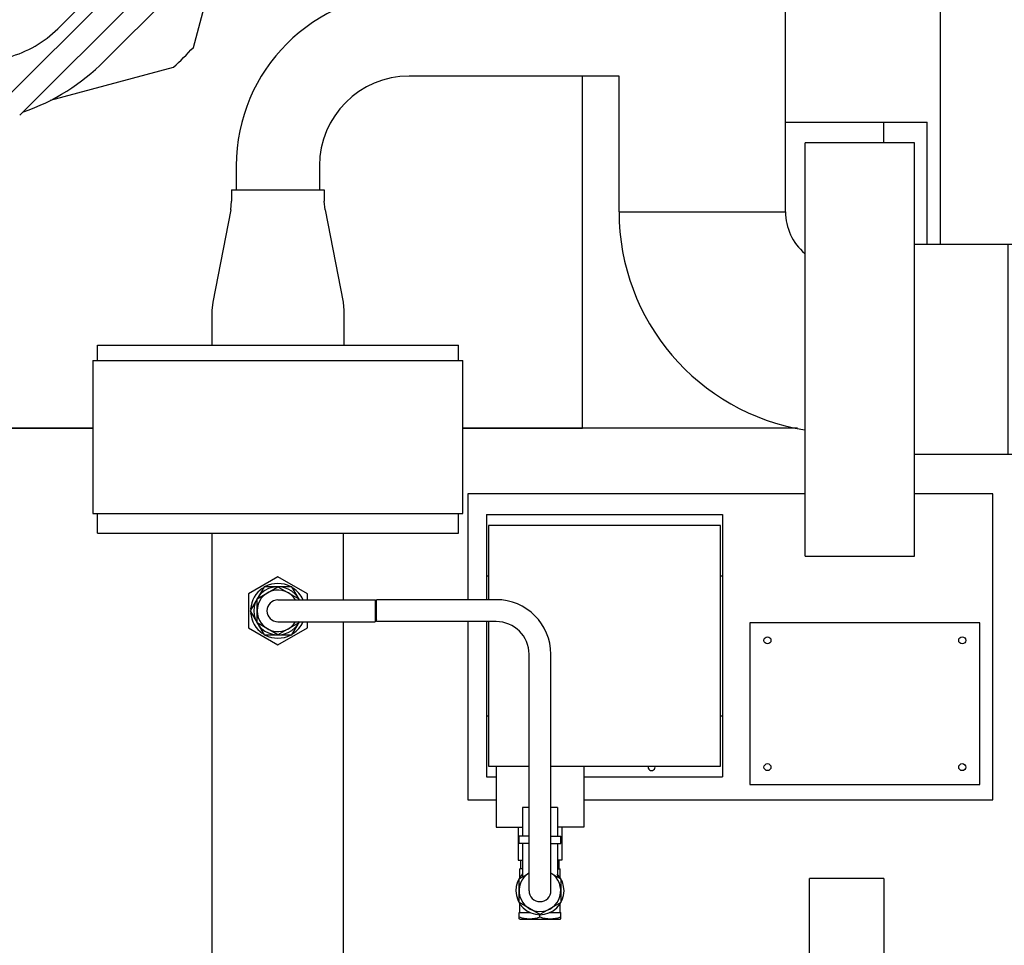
# Model space of a CAD drawing. Header units: millimetres. Extents: x 0 to 1189, y 0 to 841.
# Tile 163 of 175: x 930 to 948, y 452 to 469. Entities that reach past the tile are written whole.
import ezdxf

# ---------------------------------------------------------------- set-up
doc = ezdxf.new("R2010")
doc.units = ezdxf.units.MM
doc.header["$LTSCALE"] = 65.395
for name, color, linetype in [('0006_713500_32_SIMPLE_D_PBL1215', 7, 'CONTINUOUS'), ('0006_725600_24_SIMPLE1_X_PBL1243', 7, 'CONTINUOUS'), ('0006_949708_15_SIMPLE_X_PBL1218', 7, 'CONTINUOUS'), ('25007_060000_TLKGS_KGS_V_ABL1244', 7, 'CONTINUOUS'), ('25007_061000_TLKGS_KGS_V_ABL1245', 7, 'CONTINUOUS'), ('25007_153200_271333_ABL1181', 7, 'CONTINUOUS'), ('25007_153200_31_ABL1237', 7, 'CONTINUOUS'), ('25007_153200_31_T1_PBL1389', 7, 'CONTINUOUS'), ('25007_153200_93_ABL1253', 7, 'CONTINUOUS'), ('25007_153200_93_T1_PBL1266', 7, 'CONTINUOUS'), ('25007_153200_93_T2_PBL1275', 7, 'CONTINUOUS'), ('25007_634500_05_SIMPLE1_A_ABL1246', 7, 'CONTINUOUS'), ('25007_634500_05_SIMPLE1_T1_A_PBL1247', 7, 'CONTINUOUS'), ('25007_641000_05_SIMPLE1_E_ABL1251', 7, 'CONTINUOUS'), ('25007_641000_05_SIMPLE1_T1_E_PBL1252', 7, 'CONTINUOUS'), ('25007_641000_05_SIMPLE1_T2_E_PBL1264', 7, 'CONTINUOUS'), ('25067_000000_TLKGS_MARKETING_ABL1229', 7, 'CONTINUOUS'), ('25067_030000_TLKGS_V_ABL1230', 7, 'CONTINUOUS'), ('25067_100000_TLKGS_V_ABL1261', 7, 'CONTINUOUS'), ('25067_111000_21_SIMPLE1_A_ABL1271', 7, 'CONTINUOUS'), ('25067_111000_21_SIMPLE1_T1_A_PBL1272', 7, 'CONTINUOUS'), ('25067_153000_20_T1_PBL1348', 7, 'CONTINUOUS'), ('25067_153000_20_T3_PBL1228', 7, 'CONTINUOUS'), ('6M25C_GENSET_KPL_GRUNDRAHMEN_ABL1179', 7, 'CONTINUOUS'), ('6M25C_GENSET_KPL_GRUNDRAHMEN_T1_PBL1180', 7, 'CONTINUOUS'), ('6M25C_GENSET_SCHUTZHAUBE_ABL1249', 7, 'CONTINUOUS'), ('6M25C_GENSET_SCHUTZHAUBE_T1_PBL1250', 7, 'CONTINUOUS'), ('BOGEN-S-2D-90-76_1X2_9_PBL1265', 7, 'CONTINUOUS'), ('D2616-2-K-60_3-2_9-42_4-2_6_PBL1267', 7, 'CONTINUOUS'), ('D3870-A2-L-10_PBL1290', 7, 'CONTINUOUS'), ('D3870-A2-L-10_PBL1292', 7, 'CONTINUOUS'), ('D3901-S10A-G3_8_PBL1226', 7, 'CONTINUOUS'), ('DIN1566-G3_8AXG1_4_PBL1291', 7, 'CONTINUOUS'), ('EN1092-1-01A-DN50-PN16-61_5_PBL1238', 7, 'CONTINUOUS'), ('EN1092-1-01A-DN50-PN16-61_5_PBL1254', 7, 'CONTINUOUS'), ('ERMETO_SCHWEISSKEGEL-SKA10X2RB_PBL1227', 7, 'CONTINUOUS'), ('KUGELHAHN_10-0_PBL1216', 7, 'CONTINUOUS'), ('LAUTERBACH_SP_RING_2_0165_70_PBL1239', 7, 'CONTINUOUS'), ('LAUTERBACH_SP_RING_2_0185_50_PBL1235', 7, 'CONTINUOUS'), ('links_5_VBL1178', 7, 'CONTINUOUS'), ('PUMPENAGGRR45_125_160_FL-Z-DB50_PBL1194', 7, 'CONTINUOUS'), ('SVH10LR_PBL1211', 7, 'CONTINUOUS')]:
    doc.layers.add(name, color=color, linetype=linetype)

# ---------------------------------------------------------------- blocks, each defined once
blk = doc.blocks.new('6M25C_GENSET_KPL_GRUNDRAHMEN_T1_PBL1180', base_point=(919.249, 445.6))
at = {"layer": '6M25C_GENSET_KPL_GRUNDRAHMEN_T1_PBL1180', "color": 7, "linetype": 'Continuous'}
for p, q in [((931.548, 461.6), (927.38, 461.6)), ((944.43, 461.6), (938.308, 461.6)), ((944.567, 460.4), (938.4, 460.4)), ((938.4, 460.4), (938.4, 458.464)), ((948, 460.4), (946.567, 460.4)), ((948, 454.8), (948, 460.4)), ((938.4, 458.064), (938.4, 454.8)), ((938.4, 454.8), (938.92, 454.8)), ((940.52, 454.8), (948, 454.8))]:
    blk.add_line(p, q, dxfattribs=at)
blk = doc.blocks.new('6M25C_GENSET_KPL_GRUNDRAHMEN_ABL1179', base_point=(919.249, 445.6))
at = {"layer": '6M25C_GENSET_KPL_GRUNDRAHMEN_T1_PBL1180'}
blk.add_blockref('6M25C_GENSET_KPL_GRUNDRAHMEN_T1_PBL1180', (919.249, 445.6), dxfattribs=at)
blk = doc.blocks.new('PUMPENAGGRR45_125_160_FL-Z-DB50_PBL1194', base_point=(943.669, 446.97))
at = {"layer": 'PUMPENAGGRR45_125_160_FL-Z-DB50_PBL1194', "color": 7, "linetype": 'Continuous'}
for p, q in [((946.009, 453.36), (944.649, 453.36)), ((944.649, 441.36), (944.649, 453.36)), ((946.009, 453.36), (946.009, 441.36))]:
    blk.add_line(p, q, dxfattribs=at)
blk = doc.blocks.new('SVH10LR_PBL1211', base_point=(939.72, 453.16))
at = {"layer": 'SVH10LR_PBL1211', "color": 7, "linetype": 'Continuous'}
for p, q in [((939.37, 453.54), (939.37, 453.7)), ((940.07, 453.54), (940.07, 453.7)), ((939.4, 453.54), (939.35, 453.54)), ((939.35, 453.368), (939.35, 453.54)), ((940.04, 453.54), (940.09, 453.54)), ((940.09, 453.368), (940.09, 453.54)), ((939.35, 452.74), (939.35, 452.912)), ((940.09, 452.74), (940.09, 452.912)), ((939.34, 452.74), (939.54, 452.74)), ((939.34, 452.626), (939.34, 452.74)), ((939.35, 452.62), (939.34, 452.626)), ((939.35, 452.62), (940.09, 452.62)), ((939.72, 452.66), (939.72, 452.7)), ((939.9, 452.74), (940.1, 452.74)), ((940.09, 452.62), (940.1, 452.626)), ((940.1, 452.626), (940.1, 452.74))]:
    blk.add_line(p, q, dxfattribs=at)
for points in [[(939.34, 452.66), (939.401, 452.639), (939.53, 452.612), (939.659, 452.639), (939.72, 452.66)], [(939.72, 452.66), (939.781, 452.639), (939.91, 452.612), (940.039, 452.639), (940.1, 452.66)]]:
    blk.add_open_spline(points, degree=3, knots=[0, 0, 0, 0, 0.5, 1, 1, 1, 1], dxfattribs=at)
blk = doc.blocks.new('0006_713500_32_SIMPLE_D_PBL1215', base_point=(940.9, 456.86))
at = {"layer": '0006_713500_32_SIMPLE_D_PBL1215', "color": 7, "linetype": 'Continuous'}
for p, q in [((938.74, 460.02), (943.06, 460.02)), ((938.74, 460.02), (938.74, 458.464)), ((943.06, 460.02), (943.06, 455.22)), ((943.02, 459.82), (938.78, 459.82)), ((938.78, 459.82), (938.78, 458.464)), ((943.02, 455.42), (943.02, 459.82)), ((938.74, 458.9), (938.78, 458.9)), ((943.02, 458.9), (943.06, 458.9)), ((938.74, 458.064), (938.74, 455.22)), ((938.78, 458.064), (938.78, 455.42)), ((938.74, 456.34), (938.78, 456.34)), ((943.02, 456.34), (943.06, 456.34)), ((938.78, 455.42), (939.52, 455.42)), ((938.92, 455.42), (938.92, 454.3)), ((939.92, 455.42), (943.02, 455.42)), ((940.52, 455.42), (940.52, 454.3)), ((938.74, 455.22), (938.92, 455.22)), ((940.52, 455.22), (943.06, 455.22)), ((938.92, 454.3), (939.4, 454.3)), ((939.32, 454.3), (939.32, 453.7)), ((940.52, 454.3), (940.04, 454.3)), ((940.12, 454.3), (940.12, 453.7)), ((939.32, 453.7), (939.4, 453.7)), ((940.12, 453.7), (940.04, 453.7))]:
    blk.add_line(p, q, dxfattribs=at)
blk.add_arc((941.76, 455.4), 0.064, 162.7213, 17.2787, dxfattribs=at)
blk = doc.blocks.new('KUGELHAHN_10-0_PBL1216', base_point=(939.72, 454.027))
at = {"layer": 'KUGELHAHN_10-0_PBL1216', "color": 7, "linetype": 'Continuous'}
for p, q in [((939.52, 454.66), (939.4, 454.66)), ((939.4, 454.66), (939.4, 454.14)), ((940.04, 454.66), (939.92, 454.66)), ((940.04, 454.66), (940.04, 454.14)), ((939.52, 454.14), (939.34, 454.14)), ((939.34, 454), (939.34, 454.14)), ((939.92, 454.14), (940.1, 454.14)), ((940.1, 454), (940.1, 454.14)), ((939.52, 454), (939.34, 454)), ((939.4, 454), (939.4, 453.394)), ((939.92, 454), (940.1, 454)), ((940.04, 454), (940.04, 453.394))]:
    blk.add_line(p, q, dxfattribs=at)
blk.add_arc((939.72, 453.14), 0.44, 136.0707, 43.9293, dxfattribs=at)
blk = doc.blocks.new('0006_949708_15_SIMPLE_X_PBL1218', base_point=(945.66, 456.56))
at = {"layer": '0006_949708_15_SIMPLE_X_PBL1218', "color": 7, "linetype": 'Continuous'}
for p, q in [((947.76, 458.04), (943.56, 458.04)), ((943.56, 458.04), (943.56, 455.08)), ((947.76, 455.08), (947.76, 458.04)), ((943.56, 455.08), (947.76, 455.08))]:
    blk.add_line(p, q, dxfattribs=at)
for centre in [(943.88, 457.72), (947.44, 457.72), (943.88, 455.4), (947.44, 455.4)]:
    blk.add_circle(centre, 0.064, dxfattribs=at)
blk = doc.blocks.new('D3901-S10A-G3_8_PBL1226', base_point=(934.895, 458.26))
at = {"layer": 'D3901-S10A-G3_8_PBL1226', "color": 7, "linetype": 'Continuous'}
for p, q in [((934.675, 458.7), (934.421, 458.26)), ((935.183, 458.7), (934.675, 458.7)), ((935.322, 458.46), (935.183, 458.7)), ((934.421, 458.26), (934.675, 457.82)), ((935.183, 457.82), (935.322, 458.06)), ((934.675, 457.82), (935.183, 457.82))]:
    blk.add_line(p, q, dxfattribs=at)
blk.add_arc((934.929, 458.26), 0.44, 25.9373, 334.0627, dxfattribs=at)
blk = doc.blocks.new('ERMETO_SCHWEISSKEGEL-SKA10X2RB_PBL1227', base_point=(935.829, 458.26))
at = {"layer": 'ERMETO_SCHWEISSKEGEL-SKA10X2RB_PBL1227', "color": 7, "linetype": 'Continuous'}
for p, q in [((934.929, 458.46), (936.706, 458.46)), ((936.729, 458.42), (936.706, 458.46)), ((936.706, 458.46), (936.706, 458.06)), ((934.929, 458.06), (936.706, 458.06)), ((936.729, 458.1), (936.706, 458.06))]:
    blk.add_line(p, q, dxfattribs=at)
blk.add_arc((934.929, 458.26), 0.2, 90, 270, dxfattribs=at)
blk = doc.blocks.new('25067_153000_20_T3_PBL1228', base_point=(938.3246, 455.802))
at = {"layer": '25067_153000_20_T3_PBL1228', "color": 7, "linetype": 'Continuous'}
for p, q in [((938.92, 458.464), (936.7292, 458.464)), ((936.7292, 458.064), (936.7292, 458.464)), ((938.92, 458.064), (936.7292, 458.064)), ((939.52, 453.14), (939.52, 457.464)), ((939.92, 453.14), (939.92, 457.464))]:
    blk.add_line(p, q, dxfattribs=at)
for centre, radius, start, end in [((938.92, 457.464), 1, 0, 90), ((938.92, 457.464), 0.6, 0, 90), ((939.72, 453.14), 0.2, 180, 360)]:
    blk.add_arc(centre, radius, start, end, dxfattribs=at)
blk = doc.blocks.new('LAUTERBACH_SP_RING_2_0185_50_PBL1235', base_point=(945.567, 463.04))
at = {"layer": 'LAUTERBACH_SP_RING_2_0185_50_PBL1235', "color": 7, "linetype": 'Continuous'}
for p, q in [((946.567, 466.82), (944.567, 466.82)), ((944.567, 459.26), (944.567, 466.82)), ((946.567, 459.26), (946.567, 466.82)), ((944.567, 459.26), (946.567, 459.26))]:
    blk.add_line(p, q, dxfattribs=at)
blk = doc.blocks.new('EN1092-1-01A-DN50-PN16-61_5_PBL1238', base_point=(934.929, 459.861))
at = {"layer": 'EN1092-1-01A-DN50-PN16-61_5_PBL1238', "color": 7, "linetype": 'Continuous'}
for p, q in [((931.629, 459.68), (931.629, 460.042)), ((938.229, 459.68), (938.229, 460.042)), ((931.629, 459.68), (938.229, 459.68))]:
    blk.add_line(p, q, dxfattribs=at)
blk = doc.blocks.new('25007_153200_31_T1_PBL1389', base_point=(934.9292, 455.56))
at = {"layer": '25007_153200_31_T1_PBL1389', "color": 7, "linetype": 'Continuous'}
for p, q in [((933.7292, 451.44), (933.7292, 459.68)), ((936.1292, 458.46), (936.1292, 459.68)), ((936.1292, 451.44), (936.1292, 458.06))]:
    blk.add_line(p, q, dxfattribs=at)
blk = doc.blocks.new('25007_153200_31_ABL1237', base_point=(934.929, 455.741))
at = {"layer": '25007_153200_31_T1_PBL1389'}
blk.add_blockref('25007_153200_31_T1_PBL1389', (934.929, 455.56), dxfattribs=at)
at = {"layer": 'EN1092-1-01A-DN50-PN16-61_5_PBL1238'}
blk.add_blockref('EN1092-1-01A-DN50-PN16-61_5_PBL1238', (934.929, 459.861), dxfattribs=at)
blk = doc.blocks.new('LAUTERBACH_SP_RING_2_0165_70_PBL1239', base_point=(934.928, 461.442))
at = {"layer": 'LAUTERBACH_SP_RING_2_0165_70_PBL1239', "color": 7, "linetype": 'Continuous'}
for p, q in [((931.548, 462.842), (938.308, 462.842)), ((931.548, 462.842), (931.548, 460.042)), ((938.308, 460.042), (938.308, 462.842)), ((931.548, 460.042), (938.308, 460.042))]:
    blk.add_line(p, q, dxfattribs=at)
blk = doc.blocks.new('EN1092-1-01A-DN50-PN16-61_5_PBL1254', base_point=(934.928, 462.982))
at = {"layer": 'EN1092-1-01A-DN50-PN16-61_5_PBL1254', "color": 7, "linetype": 'Continuous'}
for p, q in [((931.628, 463.122), (938.228, 463.122)), ((931.628, 462.842), (931.628, 463.122)), ((938.228, 462.842), (938.228, 463.122))]:
    blk.add_line(p, q, dxfattribs=at)
blk = doc.blocks.new('BOGEN-S-2D-90-76_1X2_9_PBL1265', base_point=(943.187398, 463.539))
at = {"layer": 'BOGEN-S-2D-90-76_1X2_9_PBL1265', "color": 7, "linetype": 'Continuous'}
blk.add_line((941.1664, 465.56), (944.2104, 465.56), dxfattribs=at)
for radius, start, end in [(4.041996, 179.9999433, 260.8589621), (0.997996, 179.9997704, 229.6513984)]:
    blk.add_arc((945.208396, 465.559996), radius, start, end, dxfattribs=at)
blk = doc.blocks.new('25007_153200_93_T1_PBL1266', base_point=(942.688, 468.6))
at = {"layer": '25007_153200_93_T1_PBL1266', "color": 7, "linetype": 'Continuous'}
for p, q in [((941.166, 471.64), (944.21, 471.64)), ((941.166, 469.562), (941.166, 471.64)), ((944.21, 465.56), (944.21, 471.64)), ((941.166, 465.56), (941.166, 468.042)), ((941.166, 465.56), (944.21, 465.56))]:
    blk.add_line(p, q, dxfattribs=at)
blk = doc.blocks.new('D2616-2-K-60_3-2_9-42_4-2_6_PBL1267', base_point=(934.928, 464.542))
at = {"layer": 'D2616-2-K-60_3-2_9-42_4-2_6_PBL1267', "color": 7, "linetype": 'Continuous'}
for p, q in [((934.08, 465.962), (935.776, 465.962)), ((934.08, 465.962), (934.08, 465.752)), ((935.776, 465.962), (935.776, 465.752)), ((934.066, 465.599), (934.08, 465.752)), ((935.791, 465.599), (935.776, 465.752)), ((934.066, 465.599), (933.737, 463.909)), ((935.791, 465.599), (936.12, 463.909)), ((933.737, 463.909), (933.722, 463.756)), ((933.722, 463.756), (933.722, 463.122)), ((936.12, 463.909), (936.134, 463.756)), ((936.134, 463.756), (936.134, 463.122))]:
    blk.add_line(p, q, dxfattribs=at)
blk = doc.blocks.new('25007_153200_93_T2_PBL1275', base_point=(937.667, 467.762))
at = {"layer": '25007_153200_93_T2_PBL1275', "color": 7, "linetype": 'Continuous'}
for p, q in [((941.166, 469.562), (937.328, 469.562)), ((941.166, 468.042), (937.328, 468.042)), ((934.168, 466.402), (934.168, 465.962)), ((935.688, 466.402), (935.688, 465.962))]:
    blk.add_line(p, q, dxfattribs=at)
for radius in [3.16, 1.64]:
    blk.add_arc((937.328, 466.402), radius, 90, 180, dxfattribs=at)
blk = doc.blocks.new('25007_153200_93_ABL1253', base_point=(938.418, 472.26))
at = {"layer": '25007_153200_93_T1_PBL1266'}
blk.add_blockref('25007_153200_93_T1_PBL1266', (942.688, 468.6), dxfattribs=at)
at = {"layer": '25007_153200_93_T2_PBL1275'}
blk.add_blockref('25007_153200_93_T2_PBL1275', (937.667, 467.762), dxfattribs=at)
at = {"layer": 'BOGEN-S-2D-90-76_1X2_9_PBL1265'}
blk.add_blockref('BOGEN-S-2D-90-76_1X2_9_PBL1265', (943.187, 463.539), dxfattribs=at)
at = {"layer": 'D2616-2-K-60_3-2_9-42_4-2_6_PBL1267'}
blk.add_blockref('D2616-2-K-60_3-2_9-42_4-2_6_PBL1267', (934.928, 464.542), dxfattribs=at)
at = {"layer": 'EN1092-1-01A-DN50-PN16-61_5_PBL1254'}
blk.add_blockref('EN1092-1-01A-DN50-PN16-61_5_PBL1254', (934.928, 462.982), dxfattribs=at)
blk = doc.blocks.new('D3870-A2-L-10_PBL1290', base_point=(939.72, 453.082))
at = {"layer": 'D3870-A2-L-10_PBL1290', "color": 7, "linetype": 'Continuous'}
for p, q in [((939.34, 453.359), (939.52, 453.463)), ((939.34, 452.921), (939.34, 453.359)), ((939.92, 453.463), (940.1, 453.359)), ((940.1, 453.359), (940.1, 452.921)), ((939.72, 452.701), (939.34, 452.921)), ((940.1, 452.921), (939.72, 452.701))]:
    blk.add_line(p, q, dxfattribs=at)
blk.add_arc((939.72, 453.14), 0.38, 121.9133, 58.087, dxfattribs=at)
blk = doc.blocks.new('DIN1566-G3_8AXG1_4_PBL1291', base_point=(934.929, 458.26))
at = {"layer": 'DIN1566-G3_8AXG1_4_PBL1291', "color": 7, "linetype": 'Continuous'}
for p, q in [((934.929, 458.884), (934.389, 458.572)), ((935.469, 458.572), (934.929, 458.884)), ((934.389, 458.572), (934.389, 457.948)), ((935.469, 458.46), (935.469, 458.572)), ((935.469, 457.948), (935.469, 458.06)), ((934.389, 457.948), (934.929, 457.636)), ((934.929, 457.636), (935.469, 457.948))]:
    blk.add_line(p, q, dxfattribs=at)
for start, end in [(62.3522, 117.6478), (124.2246, 175.8844), (24.2474, 55.7754), (184.1156, 235.7754), (304.2246, 335.7526), (242.3522, 297.6478)]:
    blk.add_arc((934.929, 458.26), 0.5, start, end, dxfattribs=at)
blk = doc.blocks.new('D3870-A2-L-10_PBL1292', base_point=(934.929, 458.26))
at = {"layer": 'D3870-A2-L-10_PBL1292', "color": 7, "linetype": 'Continuous'}
for p, q in [((934.549, 458.479), (934.929, 458.699)), ((934.929, 458.699), (935.309, 458.479)), ((934.549, 458.041), (934.549, 458.479)), ((935.309, 458.479), (935.309, 458.46)), ((934.929, 457.821), (934.549, 458.041)), ((935.309, 458.041), (934.929, 457.821)), ((935.309, 458.06), (935.309, 458.041))]:
    blk.add_line(p, q, dxfattribs=at)
blk.add_arc((934.929, 458.26), 0.38, 31.904, 328.0959, dxfattribs=at)
blk = doc.blocks.new('25067_153000_20_T1_PBL1348', base_point=(933.66, 475.684))
at = {"layer": '25067_153000_20_T1_PBL1348', "color": 7, "linetype": 'Continuous'}
for p, q in [((929.925, 467.609), (938.233, 475.916)), ((930.208, 467.326), (938.516, 475.633))]:
    blk.add_line(p, q, dxfattribs=at)
blk = doc.blocks.new('25007_153200_271333_ABL1181', base_point=(925.57, 469.52))
at = {"layer": '0006_713500_32_SIMPLE_D_PBL1215'}
blk.add_blockref('0006_713500_32_SIMPLE_D_PBL1215', (940.9, 456.86), dxfattribs=at)
at = {"layer": '0006_949708_15_SIMPLE_X_PBL1218'}
blk.add_blockref('0006_949708_15_SIMPLE_X_PBL1218', (945.66, 456.56), dxfattribs=at)
at = {"layer": '25007_153200_31_ABL1237'}
blk.add_blockref('25007_153200_31_ABL1237', (934.929, 455.741), dxfattribs=at)
at = {"layer": '25007_153200_93_ABL1253'}
blk.add_blockref('25007_153200_93_ABL1253', (938.418, 472.26), dxfattribs=at)
at = {"layer": '25067_153000_20_T1_PBL1348'}
blk.add_blockref('25067_153000_20_T1_PBL1348', (933.66, 475.684), dxfattribs=at)
at = {"layer": '25067_153000_20_T3_PBL1228'}
blk.add_blockref('25067_153000_20_T3_PBL1228', (938.325, 455.802), dxfattribs=at)
at = {"layer": 'D3870-A2-L-10_PBL1290'}
blk.add_blockref('D3870-A2-L-10_PBL1290', (939.72, 453.082), dxfattribs=at)
at = {"layer": 'D3870-A2-L-10_PBL1292'}
blk.add_blockref('D3870-A2-L-10_PBL1292', (934.929, 458.26), dxfattribs=at)
at = {"layer": 'D3901-S10A-G3_8_PBL1226'}
blk.add_blockref('D3901-S10A-G3_8_PBL1226', (934.895, 458.26), dxfattribs=at)
at = {"layer": 'DIN1566-G3_8AXG1_4_PBL1291'}
blk.add_blockref('DIN1566-G3_8AXG1_4_PBL1291', (934.929, 458.26), dxfattribs=at)
at = {"layer": 'ERMETO_SCHWEISSKEGEL-SKA10X2RB_PBL1227'}
blk.add_blockref('ERMETO_SCHWEISSKEGEL-SKA10X2RB_PBL1227', (935.829, 458.26), dxfattribs=at)
at = {"layer": 'KUGELHAHN_10-0_PBL1216'}
blk.add_blockref('KUGELHAHN_10-0_PBL1216', (939.72, 454.027), dxfattribs=at)
at = {"layer": 'LAUTERBACH_SP_RING_2_0165_70_PBL1239'}
blk.add_blockref('LAUTERBACH_SP_RING_2_0165_70_PBL1239', (934.928, 461.442), dxfattribs=at)
at = {"layer": 'LAUTERBACH_SP_RING_2_0185_50_PBL1235'}
blk.add_blockref('LAUTERBACH_SP_RING_2_0185_50_PBL1235', (945.567, 463.04), dxfattribs=at)
at = {"layer": 'PUMPENAGGRR45_125_160_FL-Z-DB50_PBL1194'}
blk.add_blockref('PUMPENAGGRR45_125_160_FL-Z-DB50_PBL1194', (943.669, 446.97), dxfattribs=at)
at = {"layer": 'SVH10LR_PBL1211'}
blk.add_blockref('SVH10LR_PBL1211', (939.72, 453.16), dxfattribs=at)
blk = doc.blocks.new('25067_111000_21_SIMPLE1_T1_A_PBL1272', base_point=(920, 491.08))
at = {"layer": '25067_111000_21_SIMPLE1_T1_A_PBL1272', "color": 7, "linetype": 'Continuous'}
for p, q in [((944.21, 467.2), (946, 467.2)), ((946, 467.2), (946, 466.82))]:
    blk.add_line(p, q, dxfattribs=at)
blk = doc.blocks.new('25067_111000_21_SIMPLE1_A_ABL1271', base_point=(920, 491.08))
at = {"layer": '25067_111000_21_SIMPLE1_T1_A_PBL1272'}
blk.add_blockref('25067_111000_21_SIMPLE1_T1_A_PBL1272', (920, 491.08), dxfattribs=at)
blk = doc.blocks.new('25067_100000_TLKGS_V_ABL1261', base_point=(919.346, 501.59))
at = {"layer": '25067_111000_21_SIMPLE1_A_ABL1271'}
blk.add_blockref('25067_111000_21_SIMPLE1_A_ABL1271', (920, 491.08), dxfattribs=at)
blk = doc.blocks.new('25067_030000_TLKGS_V_ABL1230', base_point=(931.866, 519.393))
at = {"layer": '25067_100000_TLKGS_V_ABL1261'}
blk.add_blockref('25067_100000_TLKGS_V_ABL1261', (919.346, 501.59), dxfattribs=at)
blk = doc.blocks.new('25007_634500_05_SIMPLE1_T1_A_PBL1247', base_point=(919.8, 479.179))
at = {"layer": '25007_634500_05_SIMPLE1_T1_A_PBL1247', "color": 7, "linetype": 'Continuous'}
for p, q in [((940.5, 461.6), (940.5, 468.042)), ((927.38, 461.6), (931.548, 461.6)), ((938.308, 461.6), (940.5, 461.6))]:
    blk.add_line(p, q, dxfattribs=at)
blk = doc.blocks.new('25007_634500_05_SIMPLE1_A_ABL1246', base_point=(919.8, 479.179))
at = {"layer": '25007_634500_05_SIMPLE1_T1_A_PBL1247'}
blk.add_blockref('25007_634500_05_SIMPLE1_T1_A_PBL1247', (919.8, 479.179), dxfattribs=at)
blk = doc.blocks.new('25007_641000_05_SIMPLE1_T1_E_PBL1252', base_point=(924.792, 466.704))
at = {"layer": '25007_641000_05_SIMPLE1_T1_E_PBL1252', "color": 7, "linetype": 'Continuous'}
for p, q in [((923.6, 470.8), (923.034, 470.234)), ((923.6, 470.8), (927.984, 466.416)), ((923.034, 470.234), (926.956, 466.313)), ((923.063, 470.206), (922.929, 469.85)), ((922.568, 468.89), (922.565, 468.883)), ((921.972, 466.448), (921.972, 464.608)), ((926.956, 466.313), (927.418, 465.85)), ((927.418, 465.85), (927.984, 466.416)), ((927.612, 465.408), (927.843, 466.275)), ((927.344, 465.925), (927.344, 465.408)), ((927.344, 465.408), (927.612, 465.408)), ((927.852, 465.208), (927.992, 465.208)), ((927.992, 464.008), (927.992, 465.208)), ((921.795, 463.606), (921.972, 464.608)), ((927.504, 464.608), (921.972, 464.608)), ((927.789, 463.606), (927.767, 463.726)), ((919.792, 463.408), (929.792, 463.408)), ((919.792, 462.608), (919.792, 463.408)), ((929.792, 462.608), (929.792, 463.408)), ((919.792, 462.608), (929.792, 462.608))]:
    blk.add_line(p, q, dxfattribs=at)
for centre, radius, start, end in [((927.592, 466.448), 5.585, 140.6056, 142.3681), ((927.592, 466.448), 5.62, 154.0939, 180), ((927.592, 466.448), 5.585, 154.0779, 154.1572), ((927.852, 465.448), 0.24, 187.6551, 270), ((928.004, 463.768), 0.24, 92.8222, 190.0006), ((921.559, 463.648), 0.24, 270, 350), ((928.025, 463.648), 0.24, 190, 270)]:
    blk.add_arc(centre, radius, start, end, dxfattribs=at)
blk.add_open_spline([(927.735, 464.623), (927.709, 464.621), (927.632, 464.615), (927.555, 464.608), (927.504, 464.608)], degree=3, knots=[0, 0, 0, 0, 0.330032, 1, 1, 1, 1], dxfattribs=at)
blk = doc.blocks.new('25007_641000_05_SIMPLE1_T2_E_PBL1264', base_point=(929.994, 472.942))
at = {"layer": '25007_641000_05_SIMPLE1_T2_E_PBL1264', "color": 7, "linetype": 'Continuous'}
for p, q in [((932.195, 479.423), (932.157, 479.385)), ((932.426, 478.622), (930.993, 478.238)), ((929.177, 478.243), (925.5, 474.565)), ((934.813, 478.151), (934.72, 478.244)), ((932.096, 477.882), (927.727, 473.511)), ((930.097, 477.72), (926.095, 473.717)), ((935.428, 477.537), (935.336, 477.629)), ((927.635, 476.7), (925.753, 476.196)), ((927.535, 476.617), (927.209, 476.292)), ((927.543, 476.608), (927.535, 476.617)), ((927.209, 476.292), (927.218, 476.283)), ((925.389, 475.831), (924.788, 473.587)), ((935.423, 473.809), (935.807, 475.243)), ((935.067, 474.912), (930.697, 470.542)), ((936.607, 475.011), (936.57, 474.973)), ((927.727, 473.511), (928.081, 473.158)), ((928.081, 473.157), (926.526, 471.602)), ((928.081, 473.158), (930.344, 470.895)), ((925.615, 471.596), (924.229, 472.982)), ((925.577, 472.82), (925.326, 471.884)), ((925.578, 472.821), (925.468, 472.411)), ((930.904, 468.91), (934.906, 472.913)), ((925.468, 472.411), (925.327, 471.884)), ((925.468, 472.411), (926.048, 471.831)), ((925.468, 472.411), (926.048, 471.831)), ((925.468, 472.411), (925.468, 472.411)), ((924.766, 470.747), (923.38, 472.133)), ((926.172, 471.955), (925.889, 471.672)), ((929.142, 468.986), (926.172, 471.955)), ((931.752, 468.315), (935.429, 471.993)), ((925.79, 471.771), (924.574, 470.554)), ((925.889, 471.672), (925.79, 471.771)), ((924.144, 471.369), (923.647, 470.872)), ((923.647, 470.872), (924.135, 470.384)), ((924.094, 470.428), (923.648, 470.873)), ((930.344, 470.895), (928.789, 469.339)), ((930.344, 470.895), (930.697, 470.542)), ((924.525, 469.997), (924.094, 470.428)), ((924.574, 470.555), (927.403, 467.727)), ((924.574, 470.554), (927.403, 467.726)), ((933.383, 468.569), (933.887, 470.45)), ((924.135, 470.384), (924.566, 469.953)), ((933.478, 470.025), (933.804, 470.35)), ((933.804, 470.35), (933.795, 470.359)), ((933.47, 470.033), (933.478, 470.025)), ((925.501, 469.021), (924.525, 469.997)), ((924.566, 469.953), (925.5, 469.02)), ((925.499, 469.019), (925.5, 469.02)), ((925.499, 469.019), (926.207, 468.312)), ((925.501, 469.021), (926.209, 468.314)), ((928.859, 468.702), (929.142, 468.986)), ((927.403, 467.726), (928.619, 468.943)), ((928.619, 468.943), (928.859, 468.702)), ((928.619, 468.943), (928.86, 468.703)), ((929.018, 468.862), (929.598, 468.282)), ((929.018, 468.861), (929.598, 468.282)), ((928.42, 468.546), (927.799, 467.925)), ((928.265, 468.589), (928.364, 468.49)), ((928.42, 468.546), (928.561, 468.404)), ((926.207, 468.313), (927.14, 467.379)), ((926.207, 468.312), (926.207, 468.313)), ((927.184, 467.339), (926.208, 468.314)), ((928.265, 468.391), (928.406, 468.249)), ((928.445, 468.288), (928.406, 468.249)), ((928.561, 468.404), (928.548, 468.392)), ((928.857, 468.083), (929.598, 468.282)), ((929.598, 468.282), (930.008, 468.392)), ((929.598, 468.282), (929.598, 468.282)), ((927.756, 468.08), (927.855, 467.981)), ((927.954, 468.08), (928.096, 467.939)), ((930.774, 467.603), (933.019, 468.205)), ((927.799, 467.925), (927.941, 467.784)), ((928.096, 467.939), (928.057, 467.901)), ((928.011, 467.854), (927.941, 467.784)), ((927.14, 467.379), (927.572, 466.948)), ((927.616, 466.907), (927.184, 467.339)), ((928.771, 467.171), (928.06, 466.461)), ((928.626, 467.027), (929.05, 467.141)), ((927.572, 466.948), (928.06, 466.461)), ((928.061, 466.461), (927.616, 466.907))]:
    blk.add_line(p, q, dxfattribs=at)
for centre, radius, start, end in [((931.949, 475.471), 3.92, 45.0099, 135.0099), ((933.141, 475.956), 2.76, 345.0099, 105.0099), ((933.581, 476.397), 2.1, 315.0099, 135.0099), ((931.511, 476.306), 2, 105.0099, 135.0099), ((932.656, 474.764), 3.92, 351.964, 45.0099), ((929.388, 472.202), 5.4, 132.3017, 137.7697), ((928.273, 471.794), 3.92, 135.0099, 166.1177), ((927.51, 472.303), 2, 135.0099, 165.0099), ((933.491, 474.327), 2, 315.0099, 345.0099), ((932.656, 474.764), 3.92, 315.0099, 340.6295), ((923.804, 472.557), 0.6, 45.0099, 225.0099), ((928.273, 471.794), 3.92, 190.3441, 225.0099), ((927.916, 470.73), 2.8, 197.8447, 252.1749), ((929.49, 470.324), 2, 285.0099, 315.0099), ((929.388, 472.202), 5.4, 312.2501, 317.7181), ((928.98, 471.087), 3.92, 225.0099, 270.3763), ((928.98, 471.087), 3.92, 289.3336, 315.0099), ((927.916, 470.73), 2.8, 264.0816, 267.7496)]:
    blk.add_arc(centre, radius, start, end, dxfattribs=at)
blk = doc.blocks.new('25007_641000_05_SIMPLE1_E_ABL1251', base_point=(928.2, 471.016))
at = {"layer": '25007_641000_05_SIMPLE1_T1_E_PBL1252'}
blk.add_blockref('25007_641000_05_SIMPLE1_T1_E_PBL1252', (924.792, 466.704), dxfattribs=at)
at = {"layer": '25007_641000_05_SIMPLE1_T2_E_PBL1264'}
blk.add_blockref('25007_641000_05_SIMPLE1_T2_E_PBL1264', (929.994, 472.942), dxfattribs=at)
blk = doc.blocks.new('25007_061000_TLKGS_KGS_V_ABL1245', base_point=(921.577, 501.632))
at = {"layer": '25007_634500_05_SIMPLE1_A_ABL1246'}
blk.add_blockref('25007_634500_05_SIMPLE1_A_ABL1246', (919.8, 479.179), dxfattribs=at)
at = {"layer": '25007_641000_05_SIMPLE1_E_ABL1251'}
blk.add_blockref('25007_641000_05_SIMPLE1_E_ABL1251', (928.2, 471.016), dxfattribs=at)
blk = doc.blocks.new('25007_060000_TLKGS_KGS_V_ABL1244', base_point=(925.947, 514.166))
at = {"layer": '25007_061000_TLKGS_KGS_V_ABL1245'}
blk.add_blockref('25007_061000_TLKGS_KGS_V_ABL1245', (921.577, 501.632), dxfattribs=at)
blk = doc.blocks.new('25067_000000_TLKGS_MARKETING_ABL1229', base_point=(927.237, 517.643))
at = {"layer": '25007_060000_TLKGS_KGS_V_ABL1244'}
blk.add_blockref('25007_060000_TLKGS_KGS_V_ABL1244', (925.947, 514.166), dxfattribs=at)
at = {"layer": '25067_030000_TLKGS_V_ABL1230'}
blk.add_blockref('25067_030000_TLKGS_V_ABL1230', (931.866, 519.393), dxfattribs=at)
blk = doc.blocks.new('0006_725600_24_SIMPLE1_X_PBL1243', base_point=(951.4634, 462.96))
at = {"layer": '0006_725600_24_SIMPLE1_X_PBL1243', "color": 7, "linetype": 'Continuous'}
for p, q in [((950.28, 467.16), (950.28, 464.96)), ((954.12, 467.16), (954.12, 464.96)), ((948.28, 464.96), (946.5668, 464.96)), ((955.64, 464.96), (948.28, 464.96)), ((948.28, 461.12), (948.28, 464.96)), ((956.12, 461.6), (956.12, 464.48)), ((956.12, 464.24), (956.36, 464.24)), ((956.36, 464.24), (956.36, 461.84)), ((956.12, 461.84), (956.36, 461.84)), ((948.28, 461.12), (946.5668, 461.12)), ((955.64, 461.12), (948.28, 461.12)), ((950.28, 461.12), (950.28, 458.76)), ((954.12, 461.12), (954.12, 458.76))]:
    blk.add_line(p, q, dxfattribs=at)
for centre, radius in [((950.2, 463.04), 1.4), ((954.2, 463.04), 1.4), ((950.2, 463.04), 0.74), ((954.2, 463.04), 0.74), ((950.2, 463.04), 0.3002), ((950.2, 463.04), 0.2), ((954.2, 463.04), 0.3002), ((954.2, 463.04), 0.2)]:
    blk.add_circle(centre, radius, dxfattribs=at)
for centre, start, end in [((955.64, 464.48), 0, 90), ((955.64, 461.6), 270, 360)]:
    blk.add_arc(centre, 0.48, start, end, dxfattribs=at)
blk = doc.blocks.new('6M25C_GENSET_SCHUTZHAUBE_T1_PBL1250', base_point=(918.4, 477.903))
at = {"layer": '6M25C_GENSET_SCHUTZHAUBE_T1_PBL1250', "color": 7, "linetype": 'Continuous'}
for p, q in [((947.04, 474.596), (947.04, 464.96)), ((946, 467.2), (946.8, 467.2)), ((946.8, 464.96), (946.8, 467.2))]:
    blk.add_line(p, q, dxfattribs=at)
blk = doc.blocks.new('6M25C_GENSET_SCHUTZHAUBE_ABL1249', base_point=(918.4, 477.903))
at = {"layer": '6M25C_GENSET_SCHUTZHAUBE_T1_PBL1250'}
blk.add_blockref('6M25C_GENSET_SCHUTZHAUBE_T1_PBL1250', (918.4, 477.903), dxfattribs=at)
blk = doc.blocks.new('LINKS_5_VBL1178', base_point=(923.65, 511.188))
at = {"layer": '0006_725600_24_SIMPLE1_X_PBL1243'}
blk.add_blockref('0006_725600_24_SIMPLE1_X_PBL1243', (951.463, 462.96), dxfattribs=at)
at = {"layer": '25007_153200_271333_ABL1181'}
blk.add_blockref('25007_153200_271333_ABL1181', (925.57, 469.52), dxfattribs=at)
at = {"layer": '25067_000000_TLKGS_MARKETING_ABL1229'}
blk.add_blockref('25067_000000_TLKGS_MARKETING_ABL1229', (927.237, 517.643), dxfattribs=at)
at = {"layer": '6M25C_GENSET_KPL_GRUNDRAHMEN_ABL1179'}
blk.add_blockref('6M25C_GENSET_KPL_GRUNDRAHMEN_ABL1179', (919.249, 445.6), dxfattribs=at)
at = {"layer": '6M25C_GENSET_SCHUTZHAUBE_ABL1249'}
blk.add_blockref('6M25C_GENSET_SCHUTZHAUBE_ABL1249', (918.4, 477.903), dxfattribs=at)

msp = doc.modelspace()

# ---------------------------------------------------------------- block references
at = {"layer": 'links_5_VBL1178'}
msp.add_blockref('LINKS_5_VBL1178', (923.65, 511.18788), dxfattribs=at)

doc.saveas('drawing.dxf')
